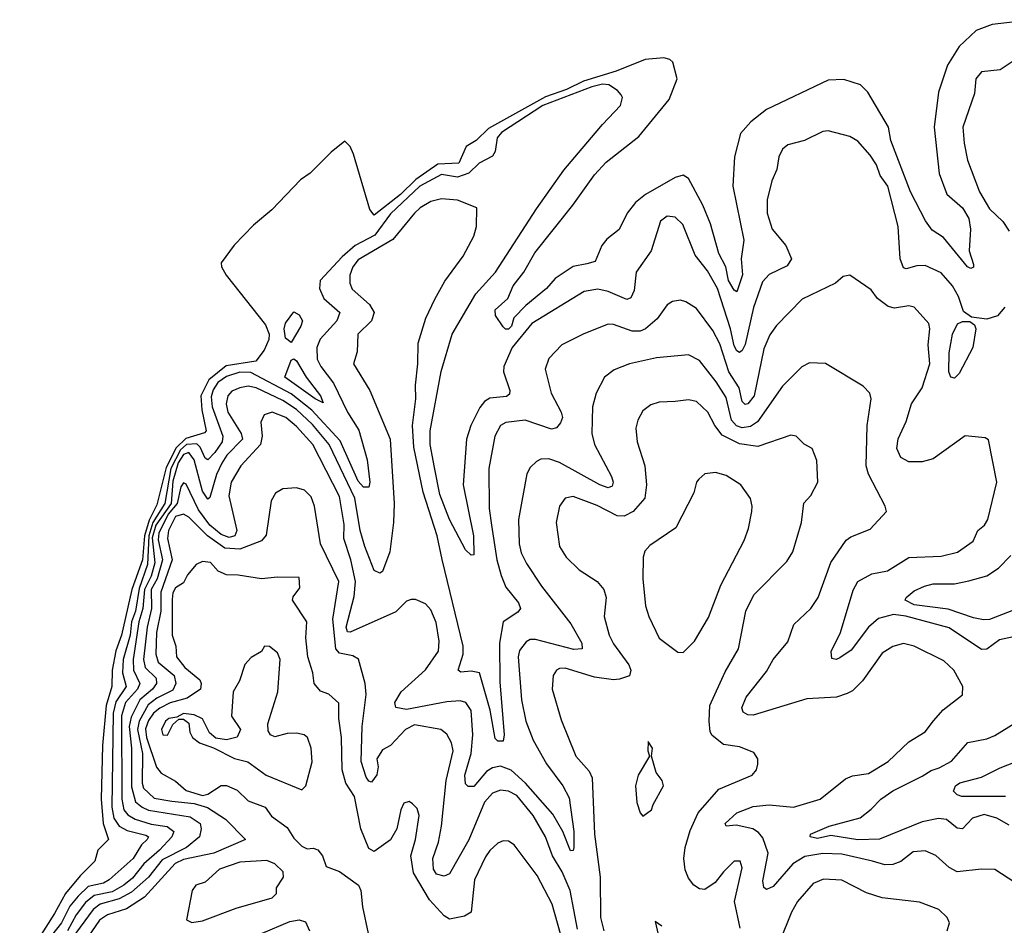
# Model space of a CAD drawing. Extents: x 1246169 to 1426871, y 660025 to 763458.
# Tile 213 of 256: x 1303795 to 1307460, y 749016 to 752385. Entities that reach past the tile are written whole.
import ezdxf

# ---------------------------------------------------------------- set-up
doc = ezdxf.new("R2010")
doc.units = 0

msp = doc.modelspace()

# ---------------------------------------------------------------- linework, layer by layer
at = {"layer": '0CON20XD'}
for points in [[(1307564.7, 752384.7), (1307415, 752366.9), (1307355.7, 752345), (1307292.1, 752285), (1307248.2, 752215), (1307214.8, 752115.2), (1307198.5, 751985), (1307217.6, 751812.4), (1307246.1, 751736.1), (1307304.7, 751685), (1307327.8, 751645), (1307334.7, 751605), (1307329.1, 751525), (1307345.3, 751474.7), (1307345, 751464.2), (1307335, 751459.5), (1307322.7, 751465), (1307233.3, 751575), (1307191.9, 751601.9), (1307166.4, 751636.4), (1307111, 751745), (1307037.4, 751935), (1307028.8, 751985), (1306951.8, 752115), (1306925, 752142.5), (1306862.8, 752162.8), (1306805, 752160), (1306575, 752050.9), (1306516.2, 752005), (1306478.3, 751961.7), (1306455.3, 751875), (1306450, 751765), (1306490.7, 751565), (1306480.9, 751495), (1306485.2, 751435.3), (1306465, 751372.9), (1306455, 751378.6), (1306433.7, 751415), (1306423.8, 751465), (1306397, 751515), (1306366.1, 751625), (1306337.4, 751695), (1306285, 751793.9), (1306265, 751806.3), (1306235, 751798.2), (1306124.9, 751735.1), (1306087.1, 751705), (1306056.1, 751665), (1306026, 751604), (1305981.1, 751568.9), (1305961.5, 751545), (1305937.1, 751485), (1305906.6, 751476.6), (1305855, 751466.8), (1305788.5, 751421.5), (1305755.9, 751385), (1305678.6, 751321.4), (1305634.5, 751275.5), (1305625.2, 751245), (1305615, 751234), (1305603.7, 751233.7), (1305595, 751242.2), (1305565.8, 751285), (1305564.5, 751305), (1305611.8, 751348.2), (1305631.9, 751395), (1305671.8, 751445), (1305712, 751518), (1305854.2, 751695), (1305935, 751807.2), (1305978.7, 751855), (1306099.2, 751950.8), (1306212.1, 752087.9), (1306242.9, 752165), (1306226.2, 752226.2), (1306215, 752236.9), (1306192.8, 752242.8), (1306123.1, 752236.9), (1306015, 752192.7), (1305894.2, 752155.8), (1305830.4, 752125), (1305752.2, 752097.8), (1305540.1, 751979.9), (1305494.2, 751935), (1305456.5, 751913.5), (1305429.1, 751850.9), (1305352.1, 751847.9), (1305269.6, 751790.4), (1305213, 751735), (1305115, 751658.2), (1305098.2, 751678.2), (1305038.1, 751885), (1305025, 751913.3), (1305005, 751932.5), (1304955, 751892.5), (1304876.4, 751813.6), (1304840.7, 751789.3), (1304733, 751677), (1304665, 751620), (1304593.6, 751546.4), (1304545, 751480), (1304546.7, 751465), (1304563.8, 751435), (1304709.7, 751249.7), (1304723.1, 751215), (1304722.5, 751195), (1304704.7, 751155), (1304673.9, 751115), (1304563.3, 751096.7), (1304499.4, 751045), (1304469.9, 750985), (1304472.9, 750932.9), (1304489.5, 750855), (1304482.4, 750847.6), (1304413.2, 750826.8), (1304378, 750792), (1304340.7, 750719.3), (1304305, 750580.2), (1304276.9, 750523.1), (1304259.1, 750465), (1304252.1, 750375), (1304212.1, 750265), (1304173.8, 750095), (1304152.6, 750037.4), (1304139.8, 749965), (1304138.5, 749905), (1304116.5, 749833.5), (1304103.4, 749685), (1304098.9, 749485), (1304106.2, 749395), (1304126.2, 749335), (1304085.6, 749295), (1304074.3, 749255), (1304019.8, 749200.2), (1303966.1, 749133.9), (1303925, 749059.8), (1303795, 748857.1)], [(1307496.5, 752233.5), (1307445, 752198.5), (1307375, 752190.8), (1307354.8, 752165.2), (1307349.3, 752110.7), (1307306.3, 751985), (1307310.2, 751925), (1307322.7, 751862.7), (1307368.2, 751745), (1307405, 751680.8), (1307454.6, 751634.6), (1307477.9, 751597.9)], [(1305987.8, 752142.2), (1305965, 752144.6), (1305924.2, 752135), (1305742.9, 752065), (1305589.1, 751965), (1305572.4, 751945), (1305565.2, 751895), (1305555, 751877.3), (1305505, 751851.6), (1305466.5, 751813.5), (1305425, 751799), (1305365, 751808.7), (1305285, 751764.9), (1305175, 751662.4), (1305117.2, 751582.8), (1305044.3, 751545), (1304995, 751502.9), (1304914, 751415), (1304911.4, 751385), (1304927.4, 751347.4), (1304986.9, 751295), (1304975.9, 751265), (1304913.6, 751196.4), (1304901.7, 751165), (1304902.3, 751122.3), (1304915.7, 751095), (1304962.7, 751032.7), (1305015.2, 750925), (1305057.3, 750857.3), (1305088.1, 750748.1), (1305099, 750665), (1305095, 750645.6), (1305075, 750646.4), (1305055, 750668.4), (1304987.7, 750817.7), (1304882.2, 750932.2), (1304805, 750993.6), (1304655, 751072.4), (1304615, 751073.1), (1304565, 751057.2), (1304532.8, 751035), (1304515, 751008.4), (1304507.8, 750982.2), (1304511, 750945), (1304551.1, 750835), (1304548.4, 750815), (1304521.1, 750775), (1304495, 750747.2), (1304485, 750754.2), (1304466.3, 750795), (1304455, 750806.5), (1304415.5, 750805), (1304393.3, 750785), (1304357.1, 750715), (1304334.9, 750585), (1304290, 750515), (1304275.4, 750465), (1304271.2, 750358.8), (1304239.5, 750269.5), (1304225.5, 750185), (1304211.1, 750145), (1304206.2, 750095), (1304180.8, 750005), (1304177.1, 749955), (1304191.5, 749905), (1304153.2, 749846.8), (1304142.9, 749805), (1304137.9, 749455), (1304145, 749414.7), (1304165.1, 749385.1), (1304195, 749369.3), (1304265, 749351), (1304273.9, 749345), (1304269.2, 749335), (1304247.9, 749315), (1304217.4, 749265), (1304128.3, 749185), (1304106.6, 749173.4), (1304049.7, 749160.3), (1304012.1, 749125), (1303982.2, 749087.8), (1303950.6, 749025), (1303894.9, 748955)], [(1307462.7, 751315), (1307435, 751282.8), (1307395, 751271.3), (1307338.1, 751278.1), (1307308.8, 751298.8), (1307289.4, 751355), (1307267.5, 751395), (1307225, 751443.4), (1307165, 751470.3), (1307135, 751469.5), (1307095, 751458.2), (1307085, 751461.9), (1307072.8, 751495), (1307064.6, 751615), (1307026.3, 751765), (1306998.2, 751805), (1306984.6, 751844.6), (1306961.3, 751881.3), (1306915, 751933.5), (1306885, 751950.4), (1306805, 751970.8), (1306785, 751969.2), (1306716.7, 751935), (1306655, 751918.8), (1306635, 751903.3), (1306620.8, 751875), (1306612.9, 751827.1), (1306594.7, 751785), (1306578, 751715), (1306577.3, 751665), (1306596.6, 751605), (1306647.2, 751545), (1306668.5, 751495), (1306651.3, 751468.7), (1306585, 751437.5), (1306560.5, 751409.5), (1306526.2, 751313.8), (1306495, 751176.7), (1306485, 751153.8), (1306475, 751147.1), (1306465, 751152.7), (1306455, 751172.1), (1306441, 751235), (1306392.2, 751385), (1306355, 751450.8), (1306309.1, 751509.1), (1306263.2, 751623.2), (1306235, 751650.8), (1306205, 751654.3), (1306180, 751635), (1306145.5, 751525), (1306089.6, 751445), (1306082.7, 751377.3), (1306069.5, 751350.5), (1306055, 751343.8), (1305985, 751373.4), (1305947.7, 751382.3), (1305895.7, 751374.3), (1305701.9, 751255), (1305628.6, 751165), (1305597.5, 751095), (1305595.4, 751075), (1305620, 751005), (1305618.8, 750991.2), (1305607.5, 750982.5), (1305545, 750976.5), (1305525.1, 750964.9), (1305507.8, 750942.2), (1305474.5, 750875), (1305458, 750825), (1305446.4, 750655), (1305484.7, 750465), (1305485, 750393.8), (1305475, 750392.5), (1305455, 750412.9), (1305395, 750525.4), (1305358.9, 750618.9), (1305338.5, 750718.5), (1305323.4, 750805), (1305322.9, 750855), (1305363.8, 751076.2), (1305404.8, 751215), (1305492.8, 751365), (1305566.4, 751445), (1305719.2, 751680.8), (1305820.4, 751825), (1305964.5, 751995.5), (1306031.1, 752065), (1306038.8, 752095), (1306034.2, 752105), (1306020.9, 752120.9), (1305987.8, 752142.2)], [(1306848.4, 750011.6), (1306834.6, 750004.6), (1306818.3, 750008.3), (1306815.6, 750035), (1306850.8, 750105), (1306897.1, 750262.9), (1306915.3, 750294.7), (1306967.1, 750322.9), (1307025.2, 750334.8), (1307105, 750384.6), (1307225, 750388.7), (1307285.9, 750404.1), (1307344.3, 750445), (1307361.1, 750485), (1307386.5, 750505), (1307398.5, 750525), (1307432.2, 750665), (1307401.9, 750821.9), (1307389.1, 750829.1), (1307315, 750836.7), (1307195, 750751.2), (1307155, 750740), (1307105, 750739.5), (1307075, 750756.7), (1307060, 750790), (1307064.8, 750825.2), (1307095, 750890), (1307114.2, 750955.7), (1307155, 751015.7), (1307183.1, 751105), (1307176.6, 751175), (1307183.3, 751235), (1307179.7, 751255), (1307125, 751315.5), (1307105, 751320), (1307051.2, 751311.2), (1307027.9, 751317.9), (1306987.9, 751347.9), (1306965, 751380), (1306885, 751434), (1306860.3, 751429.7), (1306831.2, 751405), (1306707.5, 751345), (1306612.8, 751247.2), (1306587.8, 751212.2), (1306565, 751160), (1306528.7, 750985), (1306505, 750955.8), (1306495, 750953.1), (1306485, 750964.5), (1306472.8, 751015), (1306434.6, 751074.6), (1306400.8, 751179.3), (1306375, 751228.5), (1306315, 751310), (1306275, 751335.6), (1306255, 751341.5), (1306225, 751336.7), (1306205, 751324.3), (1306167.6, 751272.4), (1306125, 751235.3), (1306105, 751226.3), (1306075, 751226.3), (1306005, 751251.1), (1305985, 751251.8), (1305895, 751216.2), (1305812.9, 751175), (1305765, 751124), (1305751.5, 751085), (1305773.1, 750995), (1305810.8, 750925), (1305815.3, 750905), (1305808.7, 750885), (1305793, 750867), (1305775, 750862.2), (1305676.7, 750895), (1305605, 750886.7), (1305585.3, 750874.7), (1305564.3, 750835.7), (1305541.6, 750715), (1305542.9, 750567.1), (1305551.1, 750505), (1305570.9, 750375), (1305587, 750317), (1305604.5, 750274.5), (1305651.2, 750215), (1305658.9, 750195), (1305648.7, 750181.3), (1305594.8, 750145.2), (1305581.4, 750065), (1305581.9, 749921.9), (1305598.9, 749725), (1305595, 749701.2), (1305575, 749700.6), (1305565, 749711.2), (1305546.2, 749816.2), (1305506, 749955), (1305475, 749961.2), (1305437.2, 749957.2), (1305426.7, 749965), (1305445.2, 750025), (1305445.7, 750055), (1305367.2, 750377.2), (1305348.8, 750465), (1305296.8, 750626.8), (1305262.6, 750795), (1305257.6, 750875), (1305270, 750975), (1305267.8, 751025), (1305277.3, 751105), (1305278.3, 751181.7), (1305306.8, 751275), (1305340, 751345), (1305377.5, 751412.5), (1305445.3, 751505), (1305485, 751580), (1305496, 751615), (1305496.7, 751685), (1305425, 751712.9), (1305365, 751717.8), (1305325, 751708.1), (1305285.2, 751684.8), (1305264.1, 751665), (1305183.4, 751566.6), (1305055, 751490.9), (1305035.2, 751465), (1305024.2, 751434.2), (1305024.2, 751405), (1305032.6, 751382.6), (1305096.6, 751325), (1305114.7, 751295), (1305105.2, 751264.8), (1305054.2, 751215), (1305051.3, 751148.7), (1305038, 751105), (1305098.8, 751005), (1305173.6, 750825), (1305189.3, 750585), (1305187.1, 750515), (1305172.6, 750405), (1305145, 750332.5), (1305135, 750325.6), (1305115, 750335.6), (1305079.9, 750425), (1305062.8, 750485), (1305043.1, 750605), (1304947.5, 750805), (1304885, 750878.9), (1304825, 750935.3), (1304775, 750968), (1304675, 751015.7), (1304645, 751021), (1304614.4, 751015), (1304585, 751002.9), (1304569.6, 750985), (1304564.2, 750955.8), (1304569.3, 750925), (1304620, 750845), (1304623.8, 750825), (1304566.5, 750765), (1304547.1, 750735), (1304527.6, 750692.4), (1304503.1, 750606.9), (1304495, 750601.1), (1304475, 750630.4), (1304445, 750747.8), (1304425.1, 750775.1), (1304405, 750767.6), (1304385, 750736), (1304365, 750668.1), (1304358.7, 750585), (1304301.5, 750505), (1304288, 750458), (1304297.9, 750365), (1304284, 750315), (1304259.8, 750265), (1304254, 750195), (1304238.8, 750145), (1304217, 750005), (1304218.2, 749965), (1304241.7, 749915), (1304233.5, 749895), (1304188.8, 749845), (1304173.8, 749795), (1304174.9, 749485.1), (1304183, 749445), (1304197.4, 749427.4), (1304225, 749410.8), (1304285, 749392.4), (1304343.4, 749383.4), (1304368.3, 749365), (1304361, 749345), (1304315.5, 749295), (1304256.6, 749245), (1304215, 749191), (1304183, 749165), (1304138.9, 749141.1), (1304072.8, 749127.2), (1304039.4, 749100.6), (1304004.8, 749055.2), (1303972.8, 748995)], [(1304805, 751184.6), (1304785, 751199.6), (1304779.5, 751235), (1304784.3, 751255.7), (1304815, 751297.5), (1304835, 751287.1), (1304847.7, 751265), (1304842, 751245), (1304805, 751184.6)], [(1307275, 751051.8), (1307260.9, 751055), (1307253.2, 751075), (1307254.9, 751145.1), (1307267, 751215), (1307286, 751254), (1307305, 751262.7), (1307332.2, 751262.2), (1307349.2, 751249.2), (1307354.2, 751235), (1307343.5, 751165), (1307291.8, 751068.2), (1307275, 751051.8)], [(1307545.4, 749145.4), (1307425, 749223.8), (1307375.5, 749225.5), (1307285, 749214.6), (1307255, 749230.8), (1307205, 749275.5), (1307165, 749293.5), (1307120.6, 749289.4), (1307075, 749253.5), (1307045, 749242), (1307015, 749240.8), (1306969.4, 749255), (1306855, 749280.2), (1306785, 749282.7), (1306717.5, 749272.5), (1306672.5, 749245), (1306599.4, 749160.6), (1306575, 749149.2), (1306565, 749157.1), (1306561.6, 749181.6), (1306581, 749285), (1306561.3, 749341.3), (1306545, 749361.8), (1306524.5, 749374.5), (1306461.7, 749388.3), (1306424.3, 749384.3), (1306420.8, 749395), (1306464.5, 749435), (1306525, 749457.8), (1306585, 749464.3), (1306675.4, 749455.4), (1306775, 749485.4), (1306868.9, 749561.1), (1306895, 749572.2), (1306955, 749580.9), (1307028.1, 749625), (1307105, 749699.1), (1307165, 749735.6), (1307196.2, 749776.2), (1307233, 749817), (1307305, 749874), (1307305.6, 749905), (1307272.5, 749965), (1307235, 750000), (1307125, 750053.9), (1307085, 750064.6), (1307045, 750053.6), (1307005, 750028.9), (1306932.7, 749925), (1306895, 749888.8), (1306875, 749877.8), (1306835, 749864.7), (1306725, 749858.9), (1306525, 749798), (1306505, 749799.6), (1306488.7, 749808.7), (1306483.2, 749825), (1306499.3, 749865), (1306575, 749959.6), (1306600.3, 750005), (1306655, 750070.5), (1306677.1, 750135), (1306740, 750195), (1306767.1, 750235), (1306814.3, 750365.7), (1306871.7, 750448.3), (1306888.3, 750461.7), (1306960.6, 750489.4), (1307022, 750555), (1307016.9, 750575), (1306954.8, 750694.8), (1306946.5, 750725), (1306949.6, 750875), (1306964.4, 750975), (1306960, 750995), (1306935, 751021.9), (1306795, 751105.8), (1306735, 751107.8), (1306706.6, 751093.4), (1306635, 751021.8), (1306540.9, 750889.1), (1306515, 750871), (1306485, 750866.8), (1306463.5, 750873.5), (1306444.9, 750894.9), (1306425, 750979.2), (1306388.2, 751038.2), (1306325, 751117.1), (1306285, 751137.9), (1306165, 751126.7), (1306065, 751104.6), (1306008.1, 751081.9), (1305971.9, 751055), (1305941.1, 750995), (1305927.5, 750945), (1305924.7, 750845.3), (1305935, 750804.4), (1305998.5, 750685), (1306003.6, 750665), (1306000.3, 750649.7), (1305985, 750643.9), (1305955, 750654.8), (1305805, 750737.5), (1305765, 750751.1), (1305735, 750750), (1305718.2, 750741.8), (1305695, 750718.6), (1305682.9, 750695), (1305651.2, 750525), (1305654.2, 750435), (1305662.2, 750402.2), (1305681.7, 750361.7), (1305737.1, 750277.1), (1305847, 750137), (1305887.3, 750065), (1305888.6, 750045), (1305858.2, 750041.8), (1305715, 750079.6), (1305695, 750079.1), (1305679.8, 750070.3), (1305655, 750038.1), (1305650.5, 750015), (1305663, 749855), (1305679.2, 749775), (1305706.7, 749705), (1305756.6, 749616.6), (1305816.5, 749535), (1305840.7, 749490.7), (1305857.9, 749365), (1305857.7, 749305), (1305855, 749294.3), (1305845, 749293.6), (1305816.5, 749365), (1305779.2, 749429.2), (1305677.9, 749545), (1305625, 749593.7), (1305585, 749608.5), (1305555, 749601.6), (1305532.4, 749587.6), (1305485, 749532.7), (1305465, 749532.5), (1305455, 749542.9), (1305452.1, 749575), (1305475.6, 749655), (1305482, 749725), (1305475.2, 749815), (1305455.2, 749845.2), (1305435, 749850.9), (1305385, 749847), (1305235, 749819.3), (1305195, 749826), (1305191.5, 749845), (1305214.7, 749885), (1305305, 749965.9), (1305353.7, 750036.3), (1305356.5, 750073.5), (1305345, 750142), (1305325, 750189.2), (1305305, 750212.5), (1305267.9, 750227.9), (1305252.1, 750227.9), (1305235, 750221.4), (1305195, 750182.2), (1305025, 750105.9), (1305015, 750108.2), (1305010.2, 750125), (1305040.6, 750239.4), (1305044.5, 750295), (1305028.1, 750375), (1305001.1, 750455), (1305003.2, 750506.8), (1304985, 750610.6), (1304885.7, 750805), (1304825, 750871.9), (1304785.3, 750905), (1304735, 750925.3), (1304705.5, 750914.5), (1304692.1, 750887.9), (1304697.4, 750835), (1304691.4, 750805), (1304618.8, 750725), (1304581.6, 750665), (1304573.8, 750613.8), (1304603.5, 750485), (1304596.1, 750465), (1304575, 750458.1), (1304545, 750469.5), (1304503.1, 750505), (1304461.1, 750561.1)], [(1304925, 750960), (1304895, 750974.8), (1304782.4, 751055), (1304805, 751118.6), (1304815, 751123), (1304825, 751116.2), (1304861.1, 751055), (1304915.2, 750985), (1304925, 750960)], [(1306477, 749005), (1306455.3, 749105), (1306485, 749230), (1306476.7, 749255), (1306455, 749254.2), (1306414.6, 749215.4), (1306384.4, 749175), (1306345, 749149.2), (1306325, 749152), (1306305, 749165.4), (1306285, 749191.2), (1306272, 749222), (1306267.1, 749265), (1306272.2, 749305), (1306291.2, 749368.8), (1306320, 749435), (1306397.7, 749522.3), (1306522, 749575), (1306538, 749595), (1306543.3, 749615), (1306542.5, 749635), (1306528.3, 749658.3), (1306475, 749680), (1306415, 749689.1), (1306372.4, 749722.4), (1306365.4, 749735.4), (1306361.2, 749775), (1306363.8, 749833.8), (1306421.3, 749958.7), (1306471.2, 750045), (1306498, 750185), (1306527.6, 750245), (1306650.7, 750369.3), (1306673.5, 750405), (1306705.3, 750515), (1306714.2, 750585.8), (1306740, 750615), (1306765.7, 750665), (1306761.9, 750745), (1306745, 750790), (1306715, 750806), (1306685, 750836), (1306665, 750839.2), (1306542.7, 750797.2), (1306475, 750806.5), (1306409.9, 750839.9), (1306382.3, 750875), (1306356, 750925), (1306315, 750964.6), (1306285, 750970.7), (1306235.3, 750964.7), (1306175, 750962.1), (1306145, 750952.5), (1306115, 750930), (1306095.5, 750895), (1306088.9, 750865), (1306093.8, 750815), (1306121.8, 750725), (1306128.5, 750655), (1306121.8, 750605), (1306078.4, 750555), (1306045, 750537.5), (1306019, 750539), (1305945, 750578.2), (1305855, 750610.7), (1305825, 750604.4), (1305803.8, 750575), (1305791.5, 750515), (1305804.5, 750425), (1305828.9, 750385), (1305878.2, 750338.2), (1305945, 750294.4), (1305970, 750265), (1305977.7, 750235), (1305970.8, 750165), (1305989.3, 750095), (1306005, 750063.3), (1306062.5, 749985), (1306070, 749965), (1306065, 749944.5), (1306028.3, 749931.7), (1306005, 749929.6), (1305935, 749939.5), (1305825, 749972.5), (1305805, 749971.8), (1305793.1, 749965), (1305781.2, 749945), (1305777.3, 749895), (1305810.1, 749780.1), (1305864.6, 749645), (1305915, 749589.5), (1305926.6, 749565), (1305934.7, 749355), (1305955.2, 749195), (1305957.5, 749045), (1305969.5, 748995)], [(1306265, 750031.4), (1306306.7, 750073.3), (1306358.9, 750161.1), (1306405, 750281.2), (1306492.3, 750447.7), (1306508.2, 750491.8), (1306520.4, 750555), (1306522.2, 750575), (1306515, 750603.3), (1306478.9, 750655), (1306425, 750688.8), (1306385, 750700.5), (1306345, 750695.6), (1306322.5, 750675), (1306314.3, 750665), (1306304.4, 750625), (1306236.9, 750495), (1306141.2, 750428.8), (1306122.4, 750407.6), (1306115.5, 750385), (1306114.6, 750305), (1306124.5, 750205), (1306136.5, 750165), (1306175, 750084.3), (1306245, 750032), (1306265, 750031.4)], [(1304461.1, 750561.1), (1304415, 750656.9), (1304405, 750661.8), (1304395, 750647.5), (1304381.5, 750585), (1304347.3, 750545), (1304312.7, 750475), (1304310.3, 750450.3), (1304326.4, 750375), (1304307.2, 750305), (1304284.7, 750264.7), (1304286, 750195), (1304269, 750125), (1304255.7, 750005), (1304261.9, 749975), (1304302.5, 749935), (1304303.7, 749915), (1304289.9, 749895), (1304241.7, 749855), (1304209.7, 749790.3), (1304202.9, 749755), (1304210.9, 749675), (1304211.1, 749531.1), (1304225.9, 749475.9), (1304250.8, 749455), (1304275, 749444.3), (1304430.1, 749420.1), (1304467.1, 749395), (1304470.8, 749375), (1304464.3, 749345), (1304415.8, 749305), (1304325, 749260.1), (1304274.6, 749195), (1304210.9, 749139.1), (1304165, 749114.7), (1304095, 749094.4), (1304067.9, 749075), (1303958.2, 748925)], [(1305871.8, 749001.8), (1305844.5, 749145), (1305814.8, 749215), (1305778, 749275), (1305752.4, 749345), (1305706.5, 749425), (1305645, 749498.8), (1305615, 749514.7), (1305585, 749519.2), (1305555, 749508), (1305525.6, 749474.4), (1305466.5, 749333.5), (1305395, 749207.3), (1305375, 749198.5), (1305346.4, 749206.4), (1305335.2, 749225.3), (1305332.5, 749265), (1305354.5, 749325), (1305364.8, 749385), (1305383.1, 749555), (1305408, 749665), (1305402.4, 749695), (1305385, 749726.7), (1305362.9, 749745), (1305265, 749762), (1305231.6, 749745), (1305174.9, 749685.1), (1305145, 749668.7), (1305124.7, 749635), (1305129.8, 749605), (1305125, 749575.8), (1305105, 749548.6), (1305095, 749551.9), (1305085, 749567.5), (1305065.6, 749625.6), (1305070, 749755), (1305085.3, 749875), (1305080.4, 749915), (1305056.2, 750006.2), (1305035, 750018), (1304985, 750028.7), (1304972, 750045), (1304960.6, 750155), (1304983.2, 750295), (1304914.7, 750435), (1304891.8, 750575), (1304880.2, 750610.2), (1304854.6, 750634.6), (1304825, 750643.3), (1304775, 750640), (1304746.9, 750623.1), (1304731.1, 750595), (1304712.6, 750467.4), (1304695, 750446.2), (1304614.7, 750415.3), (1304559.1, 750419.1), (1304494.7, 750464.7), (1304425, 750534.4), (1304405, 750546), (1304375, 750536.5), (1304349.5, 750485), (1304345.6, 750455), (1304362.4, 750375), (1304320, 750255), (1304320, 750185), (1304304.5, 750105), (1304301.2, 750025), (1304310.5, 749995), (1304370.3, 749945), (1304376.6, 749915), (1304365, 749890.9), (1304305, 749860.5), (1304273.5, 749836.5), (1304239.2, 749775), (1304233.3, 749745), (1304252.3, 749655), (1304251.4, 749545), (1304256.4, 749526.4), (1304295, 749489.4), (1304361.9, 749478.1), (1304445, 749469.6), (1304494.3, 749454.3), (1304561.5, 749411.5), (1304636, 749335), (1304518.2, 749285), (1304405, 749260.8), (1304373.7, 749246.3), (1304259.4, 749120.6), (1304192.4, 749077.6), (1304121.5, 749055), (1304091.9, 749035), (1304002.5, 748905)], [(1307495, 750188.5), (1307405, 750153.3), (1307382.7, 750152.7), (1307345, 750159.3), (1307251.6, 750191.6), (1307125, 750208.7), (1307090.8, 750225), (1307094.3, 750235), (1307125, 750260.4), (1307162.7, 750277.3), (1307195, 750285.7), (1307275, 750286.9), (1307327.6, 750297.6), (1307395, 750316.2), (1307438.8, 750345), (1307485, 750391.8)], [(1305818.7, 748945), (1305777.4, 749095), (1305721.7, 749201.7), (1305635.6, 749315), (1305615, 749329.5), (1305595, 749330.5), (1305575, 749322.2), (1305545.3, 749294.7), (1305529.4, 749270.6), (1305488.4, 749185), (1305475.2, 749064.7), (1305450.3, 749049.7), (1305395, 749038.6), (1305375, 749051.5), (1305320.4, 749110.4), (1305261, 749211), (1305251.1, 749275), (1305267.9, 749335), (1305281.9, 749425), (1305275, 749450), (1305257.7, 749467.7), (1305245, 749476.7), (1305225, 749470), (1305213.3, 749445), (1305199.5, 749375), (1305175.4, 749334.6), (1305115, 749290.8), (1305095, 749301.4), (1305064.6, 749375), (1305041.7, 749495), (1305009.1, 749545), (1304994.8, 749595), (1304993.3, 749715), (1304983.6, 749785), (1304982.9, 749842.9), (1304946.2, 749876.2), (1304915, 749886.9), (1304891.3, 749915), (1304886, 749955), (1304867.4, 750015), (1304859.8, 750085), (1304863.4, 750145), (1304810.6, 750225), (1304812.4, 750237.6), (1304838, 750272), (1304835, 750310), (1304755, 750311.5), (1304694.6, 750305.4), (1304608.7, 750318.7), (1304565, 750319.3), (1304534, 750334), (1304505, 750365.2), (1304475, 750369.1), (1304452.4, 750357.6), (1304420.2, 750319.8), (1304405, 750290.5), (1304375, 750270.9), (1304365, 750253.3), (1304362.1, 750227.9), (1304362.6, 750095), (1304376, 750055), (1304378.9, 750015), (1304410, 749975), (1304465, 749929.5), (1304470.9, 749915), (1304468.3, 749895), (1304418.8, 749861.2), (1304355, 749843.1), (1304316.1, 749823.9), (1304292.6, 749805), (1304275, 749778.5), (1304263.7, 749746.3), (1304267.5, 749715), (1304304.3, 749604.3), (1304322, 749582), (1304375, 749552.5), (1304415, 749518), (1304475, 749499.3), (1304495, 749504), (1304545, 749536.1), (1304565, 749536.1), (1304605, 749519.3), (1304645, 749479.6), (1304708.6, 749455), (1304732.3, 749422.3), (1304790.1, 749380.1), (1304815, 749340), (1304845, 749310.5), (1304865, 749300.6), (1304887, 749303), (1304905, 749296.9), (1304922.7, 749275), (1304935.7, 749235), (1304986, 749216), (1305056.4, 749165), (1305064.6, 749145), (1305070.6, 749085), (1305091.6, 748985)], [(1307495, 750089.3), (1307442.2, 750077.8), (1307395, 750043.8), (1307375, 750041.8), (1307255, 750122.5), (1307093.4, 750166.6), (1307047.9, 750172.1), (1306992.2, 750157.8), (1306954.7, 750125.3), (1306890.2, 750039.8), (1306848.4, 750011.6)], [(1304845, 749520), (1304860.4, 749535), (1304884.1, 749624.1), (1304880, 749675), (1304866.7, 749715), (1304854, 749725), (1304825, 749730.3), (1304790.6, 749729.4), (1304745, 749717.5), (1304728.6, 749725), (1304720, 749740), (1304718.8, 749765), (1304756.5, 749885), (1304764.3, 750005), (1304755, 750029.4), (1304725, 750052.9), (1304706.2, 750053.8), (1304695, 750034.4), (1304657.2, 750012.8), (1304633.6, 749986.4), (1304612.9, 749925), (1304589.3, 749885), (1304583.9, 749793.9), (1304617.5, 749745), (1304604.7, 749715.3), (1304565, 749706.6), (1304525, 749711.8), (1304501.7, 749731.8), (1304475, 749783.5), (1304445, 749798.5), (1304405, 749803.8), (1304380, 749790), (1304350, 749785), (1304338, 749775), (1304322.5, 749745), (1304327.5, 749725), (1304345, 749723.3), (1304365, 749762.5), (1304387.5, 749782.5), (1304405, 749783.3), (1304425, 749767.5), (1304428.5, 749735), (1304438.5, 749715), (1304464.3, 749694.3), (1304516.4, 749676.4), (1304595, 749636.3), (1304643.8, 749623.8), (1304711.9, 749575), (1304845, 749520)], [(1307478.7, 749388.7), (1307431.9, 749415), (1307385, 749428.2), (1307341.5, 749415), (1307305, 749374.4), (1307285, 749377.3), (1307245, 749409.7), (1307215, 749413.3), (1307155, 749401.3), (1306995, 749336.1), (1306915, 749333.5), (1306815, 749350.2), (1306765, 749338.4), (1306737.5, 749345), (1306738.8, 749355), (1306808.6, 749385), (1306923.8, 749416.2), (1306965, 749447.6), (1307000.4, 749485), (1307045, 749516.2), (1307155, 749570.5), (1307187.5, 749592.5), (1307218.1, 749601.9), (1307263.7, 749626.3), (1307323.9, 749696.1), (1307395, 749709.1), (1307425, 749721.8), (1307695, 749889.2)], [(1306115, 749422.5), (1306147.5, 749445), (1306152.5, 749465), (1306192, 749535), (1306186.2, 749555), (1306163.8, 749585), (1306147.5, 749645), (1306150, 749675), (1306135, 749700), (1306133.3, 749665), (1306140, 749645), (1306097.5, 749575), (1306087.1, 749535), (1306092.4, 749472.4), (1306104.1, 749434.1), (1306115, 749422.5)], [(1307465, 749495.2), (1307302.5, 749495), (1307285, 749501.5), (1307271.4, 749515), (1307278.1, 749535), (1307295, 749545.9), (1307375, 749567.3), (1307445, 749601.9), (1307655, 749684.1)], [(1304436.4, 749026.4), (1304475, 749032.5), (1304600.7, 749079.3), (1304735, 749118.5), (1304750.8, 749135), (1304750.8, 749155), (1304776.9, 749195), (1304775.6, 749215), (1304744.5, 749245), (1304715, 749256.6), (1304615, 749250.6), (1304538.9, 749225), (1304485, 749176.2), (1304450.6, 749165), (1304437.1, 749145), (1304416.4, 749036.4), (1304436.4, 749026.4)], [(1307247.5, 748995), (1307255.8, 749025), (1307248, 749045), (1307216.7, 749075), (1307145, 749101.8), (1307005, 749118.2), (1306947.2, 749137.2), (1306855, 749183.4), (1306787.4, 749187.4), (1306748.2, 749171.8), (1306690, 749105), (1306668, 749065), (1306625, 748957.5)], [(1304695, 748985.6), (1304800.3, 749029.7), (1304835, 749035.9), (1304858.7, 749028.7), (1304874.2, 748995)], [(1306185, 749012.5), (1306160, 749030), (1306180.8, 748945)]]:
    msp.add_lwpolyline(points, dxfattribs=at)

doc.saveas('drawing.dxf')
